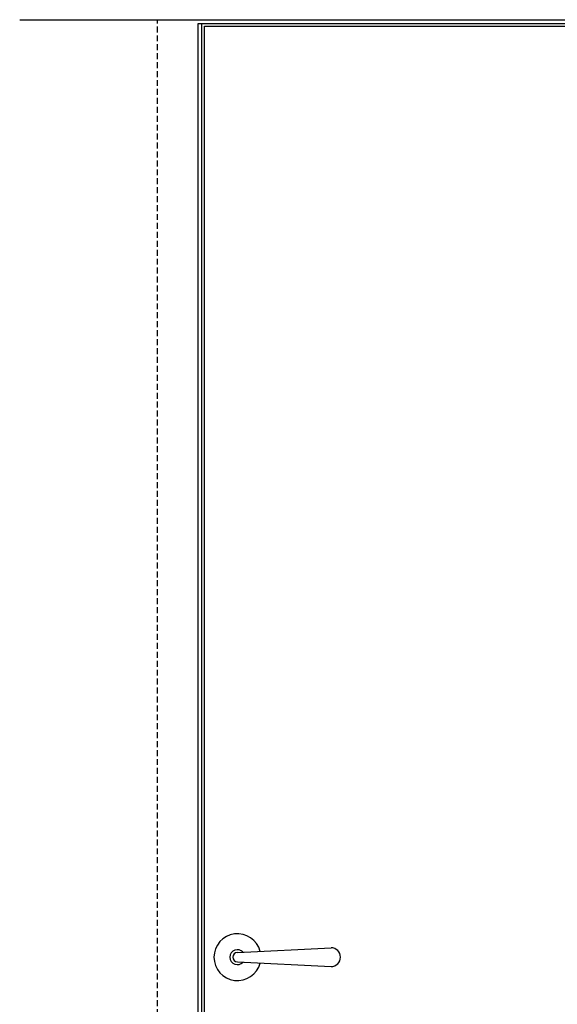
# Model space of a CAD drawing. Header units: millimetres. Extents: x -1562 to 173672, y 658 to 5957.
# Tile 40 of 44: x 14061 to 14634, y 2861 to 3911. Entities that reach past the tile are written whole.
import ezdxf

# ---------------------------------------------------------------- set-up
doc = ezdxf.new("R2010")
doc.units = ezdxf.units.MM
doc.linetypes.add('NASCOSTA', pattern=[9.525, 6.35, -3.175])
for name, color, linetype in [('arancio', 40, 'Continuous'), ('metallo', 150, 'Continuous'), ('nero', 7, 'Continuous')]:
    doc.layers.add(name, color=color, linetype=linetype)

# ---------------------------------------------------------------- blocks, each defined once
blk = doc.blocks.new('A$C3F05079B')
at = {"layer": 'metallo', "ltscale": 0.5}
blk.add_line((17, 25), (17, 25), dxfattribs=at)
at = {"layer": 'nero', "ltscale": 0.3}
for p, q in [((25, 30), (124.8, 35)), ((25, 20), (124.8, 15))]:
    blk.add_line(p, q, dxfattribs=at)
for centre, radius, start, end in [((25, 25), 25, 14.3899, 345.6101), ((25, 25), 8, 41.4923, 318.5077), ((124.8, 25), 10, 270, 90), ((25, 25), 5, 90, 270)]:
    blk.add_arc(centre, radius, start, end, dxfattribs=at)

msp = doc.modelspace()

# ---------------------------------------------------------------- linework, layer by layer
at = {"layer": 'arancio', "linetype": 'NASCOSTA'}
msp.add_line((14208, 1811.2), (14208, 3910.7), dxfattribs=at)
at = {"layer": 'nero'}
for p, q in [((14061.2, 3910.7), (15207.4, 3910.7)), ((14251.3, 1811.2), (14251.3, 3906.7)), ((14251.3, 3906.7), (15049.3, 3906.7)), ((14255.3, 1811.2), (14255.3, 3906.7))]:
    msp.add_line(p, q, dxfattribs=at)
msp.add_lwpolyline([(14258.3, 3903.7), (15042.3, 3903.7), (15042.3, 1816.2), (14258.3, 1816.2)], close=True, dxfattribs=at)

# ---------------------------------------------------------------- block references
msp.add_blockref('A$C3F05079B', (14268.3, 2886.2), dxfattribs=at)

doc.saveas('drawing.dxf')
